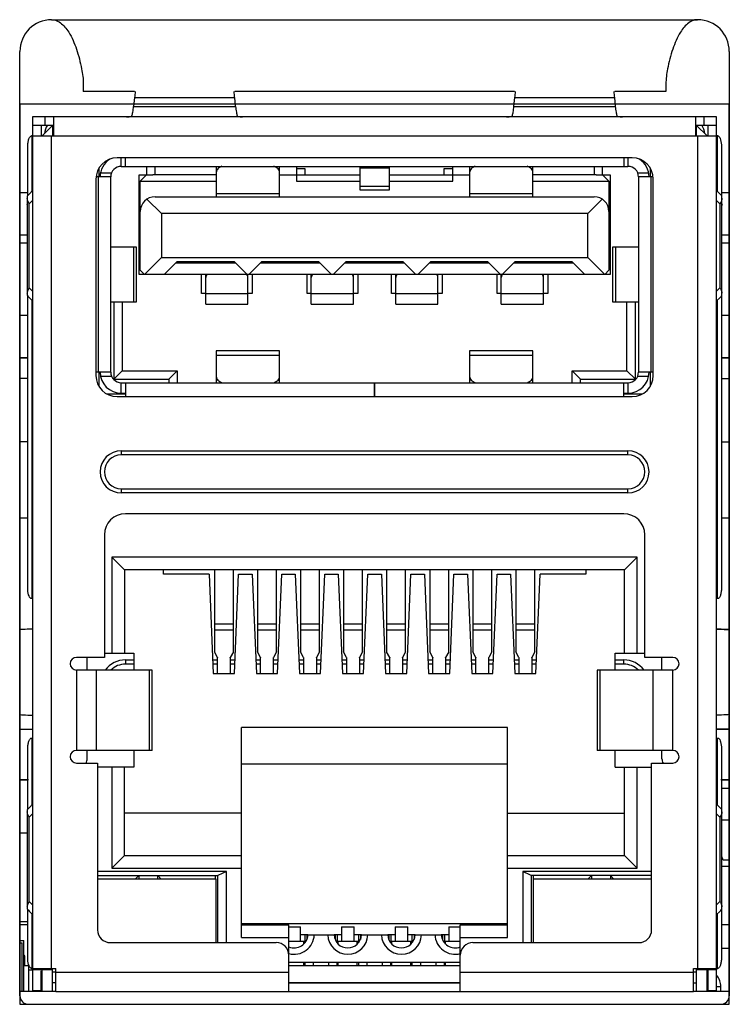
# Model space of a CAD drawing. Header units: millimetres. Extents: x 0 to 3905, y -1166 to 1110.
# Tile 76 of 155: x 1620 to 1637, y 871 to 894. Entities that reach past the tile are written whole.
import ezdxf

# ---------------------------------------------------------------- set-up
doc = ezdxf.new("R2010")
doc.units = ezdxf.units.MM
doc.header["$LTSCALE"] = 65.395
for name, color, linetype in [('100100452_DXF_CONTINUOUS_LINE', 7, 'CONTINUOUS'), ('100200351_DXF_CONTINUOUS_LINE', 7, 'CONTINUOUS'), ('100201489_DXF_CONTINUOUS_LINE', 7, 'CONTINUOUS'), ('100300152_DXF_CONTINUOUS_LINE', 7, 'CONTINUOUS'), ('100300159_DXF_CONTINUOUS_LINE', 7, 'CONTINUOUS'), ('100300849_DXF_CONTINUOUS_LINE', 7, 'CONTINUOUS'), ('910900013_DXF_CONTINUOUS_LINE', 7, 'CONTINUOUS'), ('910900585_DXF_CONTINUOUS_LINE', 7, 'CONTINUOUS'), ('DE-11-004220DXF_CONTINUOUS_LINE', 7, 'CONTINUOUS'), ('DE-11-053560DXF_CONTINUOUS_LINE', 7, 'CONTINUOUS'), ('DE-11-055623DXF_CONTINUOUS_LINE', 7, 'CONTINUOUS'), ('DE-14-037740DXF_CONTINUOUS_LINE', 7, 'CONTINUOUS'), ('LED-GREEN__1DXF_CONTINUOUS_LINE', 7, 'CONTINUOUS'), ('MV-20449REV1DXF_CONTINUOUS_LINE', 7, 'CONTINUOUS'), ('MV-20499-B_DXF_CONTINUOUS_LINE', 7, 'CONTINUOUS'), ('MV-20499-T_DXF_CONTINUOUS_LINE', 7, 'CONTINUOUS'), ('MV-23383REV1DXF_CONTINUOUS_LINE', 7, 'CONTINUOUS'), ('PCB-MV-20449DXF_CONTINUOUS_LINE', 7, 'CONTINUOUS'), ('RH2-C110PIN_DXF_CONTINUOUS_LINE', 7, 'CONTINUOUS'), ('RH2-C120__LODXF_CONTINUOUS_LINE', 7, 'CONTINUOUS'), ('RH2-C120__SHDXF_CONTINUOUS_LINE', 7, 'CONTINUOUS'), ('RH2-P110_RH2DXF_CONTINUOUS_LINE', 7, 'CONTINUOUS'), ('RH2-P120_DXF_CONTINUOUS_LINE', 7, 'CONTINUOUS'), ('RH2-S120__DXF_CONTINUOUS_LINE', 7, 'CONTINUOUS'), ('RH2-S130_RH2DXF_CONTINUOUS_LINE', 7, 'CONTINUOUS'), ('RH2-ZZ-0006_DXF_CONTINUOUS_LINE', 7, 'CONTINUOUS'), ('RUH-S110_RH2DXF_CONTINUOUS_LINE', 7, 'CONTINUOUS'), ('SC-PSF0M3X6-DXF_CONTINUOUS_LINE', 7, 'CONTINUOUS'), ('U34-MA1X-D1_DXF_CONTINUOUS_LINE', 7, 'CONTINUOUS'), ('Z26-RH2_T1_CDXF_CONTINUOUS_LINE', 7, 'CONTINUOUS')]:
    doc.layers.add(name, color=color, linetype=linetype)

msp = doc.modelspace()

# ---------------------------------------------------------------- linework, layer by layer
at = {"layer": '100100452_DXF_CONTINUOUS_LINE'}
msp.add_line((1620.112, 871.967), (1620.229, 871.967), dxfattribs=at)
at = {"layer": '100200351_DXF_CONTINUOUS_LINE'}
for p, q in [((1636.629, 876.158), (1636.816, 876.158)), ((1636.816, 875.408), (1636.641, 875.408)), ((1636.668, 874.458), (1636.641, 874.546)), ((1636.816, 874.458), (1636.668, 874.458))]:
    msp.add_line(p, q, dxfattribs=at)
at = {"layer": '100201489_DXF_CONTINUOUS_LINE'}
msp.add_line((1620.016, 875.108), (1620.191, 875.108), dxfattribs=at)
at = {"layer": '100300152_DXF_CONTINUOUS_LINE'}
for p, q in [((1620.016, 882.558), (1620.203, 882.558)), ((1636.629, 882.558), (1636.816, 882.558))]:
    msp.add_line(p, q, dxfattribs=at)
at = {"layer": '100300159_DXF_CONTINUOUS_LINE'}
for p, q in [((1620.016, 872.557), (1620.112, 872.557)), ((1620.112, 871.357), (1620.112, 872.557)), ((1620.112, 872.183), (1620.129, 872.183)), ((1620.129, 871.967), (1620.129, 872.183))]:
    msp.add_line(p, q, dxfattribs=at)
msp.add_arc((1620.082, 872.183), 0.0477, 0, 50.9828, dxfattribs=at)
at = {"layer": '100300849_DXF_CONTINUOUS_LINE'}
for p, q in [((1620.016, 872.932), (1620.203, 872.932)), ((1636.629, 872.932), (1636.816, 872.932))]:
    msp.add_line(p, q, dxfattribs=at)
at = {"layer": '910900013_DXF_CONTINUOUS_LINE'}
msp.add_line((1636.629, 872.373), (1636.816, 872.373), dxfattribs=at)
at = {"layer": '910900585_DXF_CONTINUOUS_LINE'}
for p in [(1620.016, 872.5), (1620.071, 871.357)]:
    msp.add_line(p, (1620.071, 872.5), dxfattribs=at)
at = {"layer": 'DE-11-004220DXF_CONTINUOUS_LINE'}
for p, q in [((1620.016, 890.257), (1620.191, 890.257)), ((1636.641, 890.257), (1636.816, 890.257)), ((1620.016, 889.257), (1620.191, 889.257)), ((1636.641, 889.257), (1636.816, 889.257)), ((1620.191, 889.057), (1620.016, 889.057)), ((1636.816, 889.057), (1636.641, 889.057)), ((1620.016, 887.357), (1620.203, 887.357)), ((1636.629, 887.357), (1636.816, 887.357)), ((1620.016, 886.357), (1620.203, 886.357)), ((1636.629, 886.357), (1636.816, 886.357))]:
    msp.add_line(p, q, dxfattribs=at)
at = {"layer": 'DE-11-053560DXF_CONTINUOUS_LINE'}
for p, q in [((1620.203, 886.34), (1620.016, 886.34)), ((1636.816, 886.34), (1636.629, 886.34)), ((1620.203, 885.857), (1620.016, 885.857)), ((1636.629, 885.857), (1636.816, 885.857)), ((1620.203, 884.357), (1620.016, 884.357)), ((1636.629, 884.357), (1636.816, 884.357))]:
    msp.add_line(p, q, dxfattribs=at)
at = {"layer": 'DE-11-055623DXF_CONTINUOUS_LINE'}
for p, q in [((1620.766, 894.347), (1636.066, 894.347)), ((1636.066, 894.347), (1636.038, 894.347)), ((1620.016, 871.247), (1620.016, 893.597)), ((1636.816, 893.597), (1636.816, 871.247)), ((1621.516, 892.827), (1621.516, 892.647)), ((1622.731, 892.647), (1621.516, 892.647)), ((1631.731, 892.647), (1625.102, 892.647)), ((1635.316, 892.647), (1634.102, 892.647)), ((1635.316, 892.827), (1635.316, 892.647)), ((1620.216, 871.047), (1636.616, 871.047))]:
    msp.add_line(p, q, dxfattribs=at)
for centre, radius, start, end in [((1620.766, 893.597), 0.75, 90, 180), ((1636.066, 893.597), 0.75, 0, 90), ((1620.216, 871.247), 0.2, 180, 270), ((1636.616, 871.247), 0.2, 270, 0)]:
    msp.add_arc(centre, radius, start, end, dxfattribs=at)
for points, knots in [([(1620.794, 894.347), (1620.809, 894.346), (1620.874, 894.335), (1620.934, 894.302), (1620.975, 894.272)], [0, 0, 0, 0, 0.223214, 1, 1, 1, 1]), ([(1620.975, 894.272), (1621.054, 894.214), (1621.212, 894.018), (1621.37, 893.641), (1621.476, 893.226), (1621.517, 892.946), (1621.516, 892.827)], [0, 0, 0, 0, 0.18695, 0.465701, 0.772344, 1, 1, 1, 1]), ([(1635.857, 894.272), (1635.778, 894.214), (1635.62, 894.018), (1635.462, 893.641), (1635.356, 893.226), (1635.315, 892.946), (1635.316, 892.827)], [0, 0, 0, 0, 0.18695, 0.465701, 0.772344, 1, 1, 1, 1]), ([(1636.038, 894.347), (1636.023, 894.346), (1635.958, 894.335), (1635.898, 894.302), (1635.857, 894.272)], [0, 0, 0, 0, 0.223214, 1, 1, 1, 1])]:
    msp.add_open_spline(points, degree=3, knots=knots, dxfattribs=at)
at = {"layer": 'DE-14-037740DXF_CONTINUOUS_LINE'}
msp.add_line((1636.641, 874.317), (1636.816, 874.317), dxfattribs=at)
at = {"layer": 'LED-GREEN__1DXF_CONTINUOUS_LINE'}
for p, q in [((1621.856, 874.017), (1624.656, 874.017)), ((1624.656, 874.017), (1624.656, 872.507)), ((1632.176, 872.507), (1632.176, 874.017)), ((1632.176, 874.017), (1634.976, 874.017))]:
    msp.add_line(p, q, dxfattribs=at)
at = {"layer": 'MV-20449REV1DXF_CONTINUOUS_LINE'}
for p, q in [((1620.016, 877.558), (1620.316, 877.558)), ((1636.516, 877.558), (1636.816, 877.558)), ((1620.016, 876.358), (1620.203, 876.358)), ((1636.629, 876.358), (1636.816, 876.358))]:
    msp.add_line(p, q, dxfattribs=at)
at = {"layer": 'MV-20499-B_DXF_CONTINUOUS_LINE'}
for p, q in [((1620.216, 876.358), (1620.016, 876.358)), ((1636.816, 876.358), (1636.616, 876.358))]:
    msp.add_line(p, q, dxfattribs=at)
at = {"layer": 'MV-20499-T_DXF_CONTINUOUS_LINE'}
for p, q in [((1620.316, 877.558), (1620.303, 877.558)), ((1636.816, 877.558), (1636.516, 877.558))]:
    msp.add_line(p, q, dxfattribs=at)
at = {"layer": 'MV-20499-T_DXF_CONTINUOUS_LINE', "const_width": 0.0118}
msp.add_lwpolyline([(1620.303, 877.558), (1620.016, 877.558)], dxfattribs=at)
at = {"layer": 'MV-23383REV1DXF_CONTINUOUS_LINE'}
for p, q in [((1620.016, 871.357), (1620.866, 871.357)), ((1635.966, 871.357), (1636.816, 871.357))]:
    msp.add_line(p, q, dxfattribs=at)
at = {"layer": 'PCB-MV-20449DXF_CONTINUOUS_LINE'}
for p, q in [((1620.016, 877.557), (1620.316, 877.557)), ((1636.516, 877.557), (1636.816, 877.557)), ((1620.016, 876.357), (1620.203, 876.357)), ((1636.629, 876.357), (1636.816, 876.357))]:
    msp.add_line(p, q, dxfattribs=at)
at = {"layer": 'RH2-C110PIN_DXF_CONTINUOUS_LINE'}
for p, q in [((1624.621, 881.327), (1624.621, 879.385)), ((1625.071, 879.385), (1625.071, 881.327)), ((1625.641, 881.327), (1625.641, 879.385)), ((1626.091, 879.385), (1626.091, 881.327)), ((1626.661, 881.327), (1626.661, 879.385)), ((1627.111, 879.385), (1627.111, 881.327)), ((1627.681, 881.327), (1627.681, 879.385)), ((1628.131, 879.385), (1628.131, 881.327)), ((1628.701, 881.327), (1628.701, 879.385)), ((1629.151, 879.385), (1629.151, 881.327)), ((1629.721, 881.327), (1629.721, 879.385)), ((1630.171, 879.385), (1630.171, 881.327)), ((1630.741, 881.327), (1630.741, 879.385)), ((1631.191, 879.385), (1631.191, 881.327)), ((1631.761, 881.327), (1631.761, 879.385)), ((1632.211, 879.385), (1632.211, 881.327)), ((1625.071, 880.039), (1624.621, 880.039)), ((1624.621, 879.909), (1625.071, 879.909)), ((1626.091, 880.039), (1625.641, 880.039)), ((1625.641, 879.909), (1626.091, 879.909)), ((1627.111, 880.039), (1626.661, 880.039)), ((1626.661, 879.909), (1627.111, 879.909)), ((1628.131, 880.039), (1627.681, 880.039)), ((1627.681, 879.909), (1628.131, 879.909)), ((1629.151, 880.039), (1628.701, 880.039)), ((1628.701, 879.909), (1629.151, 879.909)), ((1630.171, 880.039), (1629.721, 880.039)), ((1629.721, 879.909), (1630.171, 879.909)), ((1631.191, 880.039), (1630.741, 880.039)), ((1630.741, 879.909), (1631.191, 879.909)), ((1632.211, 880.039), (1631.761, 880.039)), ((1631.761, 879.909), (1632.211, 879.909)), ((1624.694, 879.255), (1624.621, 879.385)), ((1625.071, 879.385), (1624.998, 879.255)), ((1625.714, 879.255), (1625.641, 879.385)), ((1626.091, 879.385), (1626.018, 879.255)), ((1626.734, 879.255), (1626.661, 879.385)), ((1627.111, 879.385), (1627.038, 879.255)), ((1627.754, 879.255), (1627.681, 879.385)), ((1628.131, 879.385), (1628.058, 879.255)), ((1628.774, 879.255), (1628.701, 879.385)), ((1629.151, 879.385), (1629.078, 879.255)), ((1629.794, 879.255), (1629.721, 879.385)), ((1630.171, 879.385), (1630.098, 879.255)), ((1630.814, 879.255), (1630.741, 879.385)), ((1631.191, 879.385), (1631.118, 879.255)), ((1631.834, 879.255), (1631.761, 879.385)), ((1632.211, 879.385), (1632.138, 879.255)), ((1624.694, 879.255), (1624.696, 879.248)), ((1624.696, 878.877), (1624.696, 879.248)), ((1624.996, 879.248), (1624.998, 879.255)), ((1624.996, 879.248), (1624.996, 878.877)), ((1625.714, 879.255), (1625.716, 879.248)), ((1625.716, 878.877), (1625.716, 879.248)), ((1626.016, 879.248), (1626.018, 879.255)), ((1626.016, 879.248), (1626.016, 878.877)), ((1626.734, 879.255), (1626.736, 879.248)), ((1626.736, 878.877), (1626.736, 879.248)), ((1627.036, 879.248), (1627.038, 879.255)), ((1627.036, 879.248), (1627.036, 878.877)), ((1627.754, 879.255), (1627.756, 879.248)), ((1627.756, 878.877), (1627.756, 879.248)), ((1628.056, 879.248), (1628.058, 879.255)), ((1628.056, 879.248), (1628.056, 878.877)), ((1628.774, 879.255), (1628.776, 879.248)), ((1628.776, 878.877), (1628.776, 879.248)), ((1629.076, 879.248), (1629.078, 879.255)), ((1629.076, 879.248), (1629.076, 878.877)), ((1629.794, 879.255), (1629.796, 879.248)), ((1629.796, 878.877), (1629.796, 879.248)), ((1630.096, 879.248), (1630.098, 879.255)), ((1630.096, 879.248), (1630.096, 878.877)), ((1630.814, 879.255), (1630.816, 879.248)), ((1630.816, 878.877), (1630.816, 879.248)), ((1631.116, 879.248), (1631.118, 879.255)), ((1631.116, 879.248), (1631.116, 878.877)), ((1631.834, 879.255), (1631.836, 879.248)), ((1631.836, 878.877), (1631.836, 879.248)), ((1632.136, 879.248), (1632.138, 879.255)), ((1632.136, 879.248), (1632.136, 878.877))]:
    msp.add_line(p, q, dxfattribs=at)
at = {"layer": 'RH2-C120__LODXF_CONTINUOUS_LINE'}
for p, q in [((1627.631, 872.882), (1627.631, 872.532)), ((1627.631, 872.882), (1627.931, 872.882)), ((1627.931, 872.532), (1627.931, 872.882)), ((1630.171, 872.882), (1630.171, 872.532)), ((1630.171, 872.882), (1630.446, 872.882)), ((1627.631, 872.693), (1627.456, 872.693)), ((1627.481, 872.693), (1627.481, 872.583)), ((1627.531, 872.693), (1627.531, 872.532)), ((1628.106, 872.693), (1627.931, 872.693)), ((1628.031, 872.693), (1628.031, 872.532)), ((1628.081, 872.693), (1628.081, 872.583)), ((1630.171, 872.693), (1629.996, 872.693)), ((1630.021, 872.693), (1630.021, 872.583)), ((1630.071, 872.693), (1630.071, 872.532)), ((1628.055, 872.532), (1627.508, 872.532)), ((1627.556, 872.473), (1627.556, 872.532)), ((1628.006, 872.473), (1628.006, 872.532)), ((1630.446, 872.532), (1630.048, 872.532)), ((1630.096, 872.473), (1630.096, 872.532)), ((1627.556, 871.957), (1627.556, 872.037)), ((1628.006, 871.957), (1628.006, 872.037)), ((1630.096, 871.957), (1630.096, 872.037))]:
    msp.add_line(p, q, dxfattribs=at)
at = {"layer": 'RH2-C120__SHDXF_CONTINUOUS_LINE'}
for p, q in [((1626.386, 872.882), (1626.661, 872.882)), ((1626.661, 872.532), (1626.661, 872.882)), ((1628.901, 872.882), (1628.901, 872.532)), ((1628.901, 872.882), (1629.201, 872.882)), ((1629.201, 872.532), (1629.201, 872.882)), ((1626.836, 872.693), (1626.661, 872.693)), ((1626.761, 872.693), (1626.761, 872.532)), ((1626.811, 872.693), (1626.811, 872.583)), ((1628.901, 872.693), (1628.726, 872.693)), ((1628.751, 872.693), (1628.751, 872.583)), ((1628.801, 872.693), (1628.801, 872.532)), ((1629.376, 872.693), (1629.201, 872.693)), ((1629.301, 872.693), (1629.301, 872.532)), ((1629.351, 872.693), (1629.351, 872.583)), ((1626.785, 872.532), (1626.386, 872.532)), ((1626.736, 872.473), (1626.736, 872.532)), ((1629.325, 872.532), (1628.778, 872.532)), ((1628.826, 872.473), (1628.826, 872.532)), ((1629.276, 872.473), (1629.276, 872.532)), ((1626.736, 871.957), (1626.736, 872.037)), ((1628.826, 871.957), (1628.826, 872.037)), ((1629.276, 871.957), (1629.276, 872.037))]:
    msp.add_line(p, q, dxfattribs=at)
at = {"layer": 'RH2-P110_RH2DXF_CONTINUOUS_LINE'}
for p, q in [((1620.791, 891.847), (1620.541, 891.597)), ((1620.791, 891.847), (1620.791, 891.597)), ((1636.041, 891.597), (1636.041, 891.847)), ((1636.041, 891.847), (1636.291, 891.597)), ((1621.891, 890.627), (1621.891, 890.839)), ((1623.016, 890.877), (1623.016, 890.677)), ((1623.216, 890.677), (1623.216, 890.877)), ((1626.566, 890.827), (1626.766, 890.827)), ((1626.766, 890.827), (1626.766, 890.677)), ((1630.066, 890.677), (1630.066, 890.827)), ((1630.066, 890.827), (1630.266, 890.827)), ((1633.616, 890.877), (1633.616, 890.677)), ((1633.816, 890.677), (1633.816, 890.877)), ((1634.941, 890.839), (1634.941, 890.627)), ((1622.841, 888.317), (1622.841, 890.677)), ((1622.841, 890.677), (1623.166, 890.677)), ((1633.666, 890.677), (1633.991, 890.677)), ((1633.991, 890.677), (1633.991, 888.317)), ((1622.966, 888.317), (1622.841, 888.317)), ((1624.316, 887.867), (1624.316, 888.317)), ((1625.516, 888.317), (1625.516, 887.867)), ((1626.816, 887.867), (1626.816, 888.317)), ((1628.016, 888.317), (1628.016, 887.867)), ((1628.816, 887.867), (1628.816, 888.317)), ((1630.016, 888.317), (1630.016, 887.867)), ((1631.316, 887.867), (1631.316, 888.317)), ((1632.516, 888.317), (1632.516, 887.867)), ((1633.991, 888.317), (1633.866, 888.317)), ((1624.416, 887.867), (1624.316, 887.867)), ((1625.516, 887.867), (1625.416, 887.867)), ((1626.916, 887.867), (1626.816, 887.867)), ((1628.016, 887.867), (1627.916, 887.867)), ((1628.916, 887.867), (1628.816, 887.867)), ((1630.016, 887.867), (1629.916, 887.867)), ((1631.416, 887.867), (1631.316, 887.867)), ((1632.516, 887.867), (1632.416, 887.867)), ((1622.241, 887.667), (1622.241, 885.837)), ((1622.441, 887.667), (1622.441, 886.037)), ((1634.391, 886.037), (1634.391, 887.667)), ((1634.591, 885.837), (1634.591, 887.667)), ((1621.891, 885.665), (1621.891, 886.007)), ((1622.241, 885.837), (1622.441, 886.037)), ((1622.441, 886.037), (1623.741, 886.037)), ((1623.541, 885.837), (1623.741, 886.037)), ((1623.741, 886.037), (1623.741, 885.757)), ((1633.091, 885.757), (1633.091, 886.037)), ((1633.291, 885.837), (1633.091, 886.037)), ((1633.091, 886.037), (1634.391, 886.037)), ((1634.591, 885.837), (1634.391, 886.037)), ((1634.941, 886.007), (1634.941, 885.665)), ((1622.241, 885.837), (1623.541, 885.837)), ((1623.541, 885.837), (1623.541, 885.757)), ((1633.291, 885.757), (1633.291, 885.837)), ((1633.291, 885.837), (1634.591, 885.837)), ((1622.516, 885.487), (1622.08, 885.487)), ((1634.753, 885.487), (1634.316, 885.487)), ((1622.196, 881.627), (1622.196, 879.357)), ((1634.636, 881.627), (1622.196, 881.627)), ((1622.496, 881.327), (1622.196, 881.627)), ((1634.336, 881.327), (1634.636, 881.627)), ((1634.636, 879.357), (1634.636, 881.627)), ((1622.496, 881.327), (1622.496, 879.357)), ((1634.336, 881.327), (1622.496, 881.327)), ((1623.416, 881.227), (1623.416, 881.327)), ((1624.496, 881.227), (1623.416, 881.227)), ((1624.496, 881.227), (1624.596, 878.877)), ((1625.096, 878.877), (1625.196, 881.227)), ((1625.196, 881.227), (1625.516, 881.227)), ((1625.516, 881.227), (1625.616, 878.877)), ((1626.116, 878.877), (1626.216, 881.227)), ((1626.216, 881.227), (1626.536, 881.227)), ((1626.536, 881.227), (1626.636, 878.877)), ((1627.136, 878.877), (1627.236, 881.227)), ((1627.236, 881.227), (1627.556, 881.227)), ((1627.556, 881.227), (1627.656, 878.877)), ((1628.156, 878.877), (1628.256, 881.227)), ((1628.256, 881.227), (1628.576, 881.227)), ((1628.576, 881.227), (1628.676, 878.877)), ((1629.176, 878.877), (1629.276, 881.227)), ((1629.276, 881.227), (1629.596, 881.227)), ((1629.596, 881.227), (1629.696, 878.877)), ((1630.196, 878.877), (1630.296, 881.227)), ((1630.296, 881.227), (1630.616, 881.227)), ((1630.616, 881.227), (1630.716, 878.877)), ((1631.216, 878.877), (1631.316, 881.227)), ((1631.316, 881.227), (1631.636, 881.227)), ((1631.636, 881.227), (1631.736, 878.877)), ((1632.236, 878.877), (1632.336, 881.227)), ((1633.416, 881.227), (1632.336, 881.227)), ((1633.416, 881.327), (1633.416, 881.227)), ((1634.336, 879.357), (1634.336, 881.327)), ((1622.016, 879.357), (1622.716, 879.357)), ((1622.716, 879.357), (1622.716, 878.957)), ((1634.116, 878.957), (1634.116, 879.357)), ((1634.116, 879.357), (1634.816, 879.357)), ((1624.596, 878.877), (1625.096, 878.877)), ((1625.616, 878.877), (1626.116, 878.877)), ((1626.636, 878.877), (1627.136, 878.877)), ((1627.656, 878.877), (1628.156, 878.877)), ((1628.676, 878.877), (1629.176, 878.877)), ((1629.696, 878.877), (1630.196, 878.877)), ((1630.716, 878.877), (1631.216, 878.877)), ((1631.736, 878.877), (1632.236, 878.877)), ((1625.266, 872.627), (1625.266, 877.597)), ((1631.566, 877.597), (1625.266, 877.597)), ((1631.566, 872.627), (1631.566, 877.597)), ((1622.716, 877.057), (1622.716, 876.657)), ((1634.116, 876.657), (1634.116, 877.057)), ((1622.716, 876.657), (1621.856, 876.657)), ((1622.196, 876.657), (1622.196, 874.267)), ((1622.496, 874.567), (1622.496, 876.657)), ((1631.566, 876.727), (1625.266, 876.727)), ((1634.116, 876.657), (1634.976, 876.657)), ((1634.336, 874.567), (1634.336, 876.657)), ((1634.636, 874.267), (1634.636, 876.657)), ((1625.266, 875.567), (1622.496, 875.567)), ((1631.566, 875.567), (1634.336, 875.567)), ((1622.496, 874.567), (1622.196, 874.267)), ((1622.496, 874.567), (1625.266, 874.567)), ((1631.566, 874.567), (1634.336, 874.567)), ((1634.336, 874.567), (1634.636, 874.267)), ((1622.196, 874.267), (1625.266, 874.267)), ((1631.566, 874.267), (1634.636, 874.267)), ((1624.906, 874.192), (1621.856, 874.192)), ((1621.856, 874.092), (1624.706, 874.092)), ((1622.756, 874.017), (1622.831, 874.092)), ((1622.831, 874.092), (1622.831, 874.017)), ((1623.281, 874.017), (1623.281, 874.092)), ((1623.281, 874.092), (1623.356, 874.017)), ((1624.651, 874.017), (1624.651, 874.092)), ((1624.906, 874.192), (1624.706, 874.092)), ((1624.706, 872.507), (1624.706, 874.092)), ((1624.906, 872.507), (1624.906, 874.192)), ((1631.926, 874.192), (1631.926, 872.507)), ((1634.976, 874.192), (1631.926, 874.192)), ((1632.126, 874.092), (1631.926, 874.192)), ((1632.126, 874.092), (1632.126, 872.507)), ((1634.976, 874.092), (1632.126, 874.092)), ((1632.181, 874.017), (1632.181, 874.092)), ((1633.551, 874.092), (1633.476, 874.017)), ((1633.551, 874.092), (1633.551, 874.017)), ((1634.001, 874.092), (1634.001, 874.017)), ((1634.076, 874.017), (1634.001, 874.092)), ((1625.266, 872.957), (1631.566, 872.957)), ((1625.266, 872.927), (1626.386, 872.927)), ((1626.386, 872.207), (1626.386, 872.927)), ((1630.446, 872.207), (1630.446, 872.927)), ((1630.446, 872.927), (1631.566, 872.927)), ((1625.266, 872.627), (1626.386, 872.627)), ((1630.446, 872.627), (1631.566, 872.627)), ((1620.791, 871.357), (1620.791, 871.897)), ((1630.446, 871.957), (1626.386, 871.957)), ((1636.041, 871.357), (1636.041, 871.897)), ((1620.541, 871.357), (1620.541, 871.867)), ((1620.866, 871.807), (1620.791, 871.807)), ((1636.041, 871.807), (1635.966, 871.807)), ((1636.291, 871.357), (1636.291, 871.867)), ((1620.866, 871.557), (1620.791, 871.557)), ((1630.446, 871.557), (1626.386, 871.557)), ((1635.966, 871.557), (1636.041, 871.557))]:
    msp.add_line(p, q, dxfattribs=at)
at = {"layer": 'RH2-P120_DXF_CONTINUOUS_LINE'}
for p, q in [((1626.767, 872.507), (1626.736, 872.507)), ((1626.761, 872.507), (1626.761, 872.5)), ((1626.764, 872.504), (1626.761, 872.507)), ((1627.556, 872.507), (1627.525, 872.507)), ((1627.531, 872.507), (1627.528, 872.504)), ((1627.531, 872.5), (1627.531, 872.507)), ((1628.037, 872.507), (1628.006, 872.507)), ((1628.031, 872.507), (1628.031, 872.5)), ((1628.034, 872.504), (1628.031, 872.507)), ((1628.826, 872.507), (1628.795, 872.507)), ((1628.801, 872.507), (1628.798, 872.504)), ((1628.801, 872.5), (1628.801, 872.507)), ((1629.307, 872.507), (1629.276, 872.507)), ((1629.301, 872.507), (1629.301, 872.5)), ((1629.304, 872.504), (1629.301, 872.507)), ((1630.096, 872.507), (1630.065, 872.507)), ((1630.071, 872.507), (1630.068, 872.504)), ((1630.071, 872.5), (1630.071, 872.507)), ((1626.761, 872.037), (1626.761, 871.957)), ((1626.961, 872.037), (1626.961, 871.957)), ((1627.331, 871.957), (1627.331, 872.037)), ((1627.531, 871.957), (1627.531, 872.037)), ((1628.031, 872.037), (1628.031, 871.957)), ((1628.231, 872.037), (1628.231, 871.957)), ((1628.601, 871.957), (1628.601, 872.037)), ((1628.801, 871.957), (1628.801, 872.037)), ((1629.301, 872.037), (1629.301, 871.957)), ((1629.501, 872.037), (1629.501, 871.957)), ((1629.871, 871.957), (1629.871, 872.037)), ((1630.071, 871.957), (1630.071, 872.037))]:
    msp.add_line(p, q, dxfattribs=at)
at = {"layer": 'RH2-S120__DXF_CONTINUOUS_LINE'}
for p, q in [((1620.316, 891.847), (1620.316, 891.597)), ((1620.516, 891.847), (1620.516, 891.597)), ((1636.316, 891.597), (1636.316, 891.847)), ((1636.516, 891.597), (1636.516, 891.847)), ((1620.25, 890.236), (1620.316, 890.303)), ((1636.516, 890.303), (1636.583, 890.236)), ((1620.191, 890.169), (1620.191, 887.826)), ((1620.238, 889.993), (1620.316, 890.071)), ((1636.516, 890.071), (1636.594, 889.993)), ((1636.641, 887.826), (1636.641, 890.169)), ((1620.238, 888.001), (1620.238, 889.993)), ((1636.594, 889.993), (1636.594, 888.001)), ((1620.316, 887.923), (1620.238, 888.001)), ((1636.594, 888.001), (1636.516, 887.923)), ((1620.25, 887.758), (1620.316, 887.692)), ((1636.516, 887.692), (1636.583, 887.758)), ((1620.034, 879.914), (1620.016, 879.913)), ((1620.034, 879.914), (1620.016, 879.913)), ((1636.801, 879.913), (1636.816, 879.913)), ((1636.816, 879.913), (1636.801, 879.913)), ((1621.611, 878.957), (1621.611, 879.257)), ((1622.516, 879.197), (1622.516, 879.097)), ((1622.516, 879.197), (1622.716, 879.197)), ((1624.583, 879.197), (1624.696, 879.197)), ((1624.996, 879.197), (1625.11, 879.197)), ((1625.603, 879.197), (1625.716, 879.197)), ((1626.016, 879.197), (1626.13, 879.197)), ((1626.623, 879.197), (1626.736, 879.197)), ((1627.036, 879.197), (1627.15, 879.197)), ((1627.643, 879.197), (1627.756, 879.197)), ((1628.056, 879.197), (1628.17, 879.197)), ((1628.663, 879.197), (1628.776, 879.197)), ((1629.076, 879.197), (1629.19, 879.197)), ((1629.683, 879.197), (1629.796, 879.197)), ((1630.096, 879.197), (1630.21, 879.197)), ((1630.703, 879.197), (1630.816, 879.197)), ((1631.116, 879.197), (1631.23, 879.197)), ((1631.723, 879.197), (1631.836, 879.197)), ((1632.136, 879.197), (1632.25, 879.197)), ((1634.116, 879.197), (1634.316, 879.197)), ((1634.316, 879.097), (1634.316, 879.197)), ((1635.221, 878.957), (1635.221, 879.257)), ((1622.716, 879.097), (1622.516, 879.097)), ((1624.696, 879.097), (1624.587, 879.097)), ((1625.105, 879.097), (1624.996, 879.097)), ((1625.716, 879.097), (1625.607, 879.097)), ((1626.125, 879.097), (1626.016, 879.097)), ((1626.736, 879.097), (1626.627, 879.097)), ((1627.145, 879.097), (1627.036, 879.097)), ((1627.756, 879.097), (1627.647, 879.097)), ((1628.165, 879.097), (1628.056, 879.097)), ((1628.776, 879.097), (1628.667, 879.097)), ((1629.185, 879.097), (1629.076, 879.097)), ((1629.796, 879.097), (1629.687, 879.097)), ((1630.205, 879.097), (1630.096, 879.097)), ((1630.816, 879.097), (1630.707, 879.097)), ((1631.225, 879.097), (1631.116, 879.097)), ((1631.836, 879.097), (1631.727, 879.097)), ((1632.245, 879.097), (1632.136, 879.097)), ((1634.316, 879.097), (1634.116, 879.097)), ((1620.016, 877.902), (1620.016, 877.902)), ((1636.816, 877.902), (1636.816, 877.902)), ((1621.611, 876.857), (1621.611, 877.057)), ((1635.221, 876.857), (1635.221, 877.057)), ((1620.191, 875.649), (1620.191, 873.306)), ((1620.25, 875.716), (1620.316, 875.783)), ((1636.516, 875.783), (1636.583, 875.716)), ((1636.641, 873.306), (1636.641, 875.649)), ((1620.238, 875.473), (1620.316, 875.551)), ((1620.238, 873.481), (1620.238, 875.473)), ((1636.516, 875.551), (1636.594, 875.473)), ((1636.594, 875.473), (1636.594, 873.481)), ((1620.316, 873.403), (1620.238, 873.481)), ((1636.594, 873.481), (1636.516, 873.403)), ((1620.25, 873.238), (1620.316, 873.172)), ((1636.516, 873.172), (1636.583, 873.238)), ((1620.316, 871.897), (1620.316, 871.357)), ((1620.433, 871.867), (1620.433, 871.897)), ((1620.533, 871.867), (1620.533, 871.897)), ((1620.591, 871.897), (1620.591, 871.867)), ((1636.241, 871.867), (1636.241, 871.897)), ((1636.3, 871.897), (1636.3, 871.867)), ((1636.399, 871.897), (1636.399, 871.867)), ((1636.516, 871.357), (1636.516, 871.897)), ((1620.216, 871.864), (1620.216, 871.357)), ((1620.314, 871.857), (1620.216, 871.857)), ((1620.316, 871.867), (1620.791, 871.867)), ((1620.516, 871.357), (1620.516, 871.843)), ((1636.041, 871.867), (1636.516, 871.867)), ((1636.316, 871.357), (1636.316, 871.867)), ((1636.616, 871.457), (1636.519, 871.457)), ((1636.616, 871.357), (1636.616, 871.464)), ((1620.516, 871.367), (1620.316, 871.367)), ((1636.516, 871.367), (1636.316, 871.367))]:
    msp.add_line(p, q, dxfattribs=at)
for centre, radius, start, end in [((1620.724, 889.763), 0.67, 135.1027, 142.7347), ((1636.108, 889.763), 0.67, 37.2653, 44.8973), ((1620.725, 888.232), 0.671, 217.2694, 224.8931), ((1636.108, 888.231), 0.67, 315.1027, 322.7348), ((1622.516, 878.597), 0.6, 90, 143.1094), ((1634.316, 878.597), 0.6, 36.8932, 90), ((1622.516, 878.597), 0.5, 90, 133.9086), ((1634.316, 878.597), 0.5, 46.0911, 90), ((1621.411, 876.857), 0.2, 329.9043, 0), ((1635.421, 876.857), 0.2, 180, 210.1027), ((1620.724, 875.243), 0.67, 135.1027, 142.7347), ((1636.108, 875.243), 0.67, 37.2653, 44.8973), ((1620.725, 873.712), 0.671, 217.2694, 224.8931), ((1636.108, 873.711), 0.67, 315.1027, 322.7348), ((1620.626, 871.864), 0.41, 166.5196, 180), ((1636.206, 871.464), 0.41, 0, 40.3676)]:
    msp.add_arc(centre, radius, start, end, dxfattribs=at)
for points, knots in [([(1620.238, 889.993), (1620.231, 890.004), (1620.207, 890.043), (1620.191, 890.089), (1620.191, 890.122)], [0, 0, 0, 0, 0.279721, 1, 1, 1, 1]), ([(1636.641, 890.122), (1636.641, 890.112), (1636.636, 890.066), (1636.614, 890.023), (1636.594, 889.993)], [0, 0, 0, 0, 0.225756, 1, 1, 1, 1]), ([(1620.191, 887.872), (1620.191, 887.883), (1620.196, 887.929), (1620.218, 887.972), (1620.238, 888.001)], [0, 0, 0, 0, 0.225756, 1, 1, 1, 1]), ([(1636.594, 888.001), (1636.602, 887.991), (1636.626, 887.952), (1636.641, 887.906), (1636.641, 887.872)], [0, 0, 0, 0, 0.279721, 1, 1, 1, 1]), ([(1620.316, 879.927), (1620.292, 879.926), (1620.198, 879.922), (1620.104, 879.917), (1620.034, 879.914)], [0, 0, 0, 0, 0.25775, 1, 1, 1, 1]), ([(1620.316, 879.927), (1620.292, 879.926), (1620.198, 879.922), (1620.104, 879.917), (1620.034, 879.914)], [0, 0, 0, 0, 0.257733, 1, 1, 1, 1]), ([(1636.516, 879.927), (1636.541, 879.926), (1636.635, 879.922), (1636.73, 879.917), (1636.801, 879.913)], [0, 0, 0, 0, 0.257804, 1, 1, 1, 1]), ([(1636.801, 879.913), (1636.778, 879.915), (1636.683, 879.919), (1636.588, 879.924), (1636.517, 879.927)], [0, 0, 0, 0, 0.241659, 1, 1, 1, 1]), ([(1620.016, 877.902), (1620.04, 877.901), (1620.14, 877.896), (1620.24, 877.891), (1620.316, 877.888)], [0, 0, 0, 0, 0.241044, 1, 1, 1, 1]), ([(1636.816, 877.902), (1636.792, 877.901), (1636.692, 877.896), (1636.592, 877.891), (1636.516, 877.888)], [0, 0, 0, 0, 0.241044, 1, 1, 1, 1]), ([(1620.238, 875.473), (1620.231, 875.484), (1620.207, 875.523), (1620.191, 875.569), (1620.191, 875.602)], [0, 0, 0, 0, 0.279721, 1, 1, 1, 1]), ([(1636.641, 875.602), (1636.641, 875.592), (1636.636, 875.546), (1636.614, 875.503), (1636.594, 875.473)], [0, 0, 0, 0, 0.225756, 1, 1, 1, 1]), ([(1620.191, 873.352), (1620.191, 873.363), (1620.196, 873.409), (1620.218, 873.452), (1620.238, 873.481)], [0, 0, 0, 0, 0.225756, 1, 1, 1, 1]), ([(1636.594, 873.481), (1636.602, 873.471), (1636.626, 873.432), (1636.641, 873.386), (1636.641, 873.352)], [0, 0, 0, 0, 0.279721, 1, 1, 1, 1])]:
    msp.add_open_spline(points, degree=3, knots=knots, dxfattribs=at)
at = {"layer": 'RH2-S130_RH2DXF_CONTINUOUS_LINE'}
for p, q in [((1622.416, 890.877), (1622.416, 891.077)), ((1622.516, 890.877), (1622.516, 891.077)), ((1634.316, 891.077), (1634.316, 890.877)), ((1634.416, 891.077), (1634.416, 890.877)), ((1622.416, 890.877), (1634.416, 890.877)), ((1624.666, 890.877), (1624.666, 890.157)), ((1626.166, 890.157), (1626.166, 890.877)), ((1628.066, 890.877), (1628.066, 890.318)), ((1628.766, 890.835), (1628.066, 890.835)), ((1628.766, 890.318), (1628.766, 890.877)), ((1630.666, 890.877), (1630.666, 890.157)), ((1632.166, 890.157), (1632.166, 890.877)), ((1622.166, 890.627), (1621.819, 890.627)), ((1621.87, 890.627), (1621.87, 886.007)), ((1621.926, 890.727), (1622.187, 890.727)), ((1622.166, 886.007), (1622.166, 890.627)), ((1634.645, 890.727), (1634.906, 890.727)), ((1634.666, 890.627), (1634.666, 886.007)), ((1635.013, 890.627), (1634.666, 890.627)), ((1634.963, 886.007), (1634.963, 890.627)), ((1628.766, 890.403), (1628.066, 890.403)), ((1628.066, 890.318), (1628.766, 890.318)), ((1626.166, 890.224), (1624.666, 890.224)), ((1632.166, 890.224), (1630.666, 890.224)), ((1622.78, 888.967), (1622.166, 888.967)), ((1622.707, 888.967), (1622.707, 887.667)), ((1622.78, 887.667), (1622.78, 888.967)), ((1634.052, 888.967), (1634.052, 887.667)), ((1634.666, 888.967), (1634.052, 888.967)), ((1634.126, 887.667), (1634.126, 888.967)), ((1622.166, 887.667), (1622.78, 887.667)), ((1634.052, 887.667), (1634.666, 887.667)), ((1624.666, 886.509), (1624.666, 885.757)), ((1626.166, 886.509), (1624.666, 886.509)), ((1624.666, 886.411), (1626.166, 886.411)), ((1626.166, 885.757), (1626.166, 886.509)), ((1630.666, 886.509), (1630.666, 885.757)), ((1632.166, 886.509), (1630.666, 886.509)), ((1630.666, 886.411), (1632.166, 886.411)), ((1632.166, 885.757), (1632.166, 886.509)), ((1622.166, 886.007), (1621.816, 886.007)), ((1622.187, 885.907), (1621.926, 885.907)), ((1634.906, 885.907), (1634.645, 885.907)), ((1635.016, 886.007), (1634.666, 886.007)), ((1622.416, 885.507), (1622.416, 885.757)), ((1622.416, 885.757), (1628.415, 885.757)), ((1622.516, 885.757), (1622.516, 885.427)), ((1628.415, 885.757), (1628.415, 885.427)), ((1628.417, 885.427), (1628.417, 885.757)), ((1628.417, 885.757), (1634.416, 885.757)), ((1634.316, 885.427), (1634.316, 885.757)), ((1634.416, 885.757), (1634.416, 885.507)), ((1622.416, 885.507), (1622.516, 885.507)), ((1634.316, 885.507), (1634.416, 885.507))]:
    msp.add_line(p, q, dxfattribs=at)
for centre, radius, start, end in [((1622.416, 890.627), 0.5, 123.1551, 180), ((1634.416, 890.627), 0.5, 0, 56.8332), ((1622.416, 890.627), 0.25, 90, 180), ((1634.416, 890.627), 0.25, 0, 90), ((1622.416, 886.007), 0.5, 180, 270), ((1622.416, 886.007), 0.25, 180, 270), ((1634.416, 886.007), 0.5, 270, 0), ((1634.416, 886.007), 0.25, 270, 0)]:
    msp.add_arc(centre, radius, start, end, dxfattribs=at)
for points, knots in [([(1624.8, 890.878), (1624.781, 890.871), (1624.745, 890.855), (1624.702, 890.82), (1624.673, 890.779), (1624.666, 890.747), (1624.666, 890.732)], [0, 0, 0, 0, 0.290487, 0.552231, 0.78542, 1, 1, 1, 1]), ([(1626.166, 890.732), (1626.166, 890.747), (1626.159, 890.779), (1626.131, 890.82), (1626.087, 890.855), (1626.052, 890.871), (1626.032, 890.878)], [0, 0, 0, 0, 0.214587, 0.447783, 0.709524, 1, 1, 1, 1]), ([(1630.8, 890.878), (1630.781, 890.871), (1630.745, 890.855), (1630.702, 890.82), (1630.673, 890.779), (1630.666, 890.747), (1630.666, 890.732)], [0, 0, 0, 0, 0.290487, 0.552231, 0.78542, 1, 1, 1, 1]), ([(1632.166, 890.732), (1632.166, 890.747), (1632.159, 890.779), (1632.131, 890.82), (1632.087, 890.855), (1632.052, 890.871), (1632.032, 890.878)], [0, 0, 0, 0, 0.214587, 0.447783, 0.709524, 1, 1, 1, 1]), ([(1624.666, 885.904), (1624.666, 885.889), (1624.673, 885.856), (1624.703, 885.814), (1624.749, 885.78), (1624.785, 885.764), (1624.805, 885.757)], [0, 0, 0, 0, 0.213772, 0.446741, 0.708906, 1, 1, 1, 1]), ([(1626.027, 885.757), (1626.047, 885.764), (1626.084, 885.78), (1626.129, 885.814), (1626.159, 885.856), (1626.166, 885.889), (1626.166, 885.904)], [0, 0, 0, 0, 0.291102, 0.553268, 0.786232, 1, 1, 1, 1]), ([(1630.666, 885.904), (1630.666, 885.889), (1630.673, 885.856), (1630.703, 885.814), (1630.749, 885.78), (1630.785, 885.764), (1630.805, 885.757)], [0, 0, 0, 0, 0.213772, 0.446741, 0.708906, 1, 1, 1, 1]), ([(1632.027, 885.757), (1632.047, 885.764), (1632.084, 885.78), (1632.129, 885.814), (1632.159, 885.856), (1632.166, 885.889), (1632.166, 885.904)], [0, 0, 0, 0, 0.291102, 0.553268, 0.786232, 1, 1, 1, 1])]:
    msp.add_open_spline(points, degree=3, knots=knots, dxfattribs=at)
at = {"layer": 'RH2-ZZ-0006_DXF_CONTINUOUS_LINE'}
for p, q in [((1620.016, 892.347), (1620.016, 871.047)), ((1636.816, 892.347), (1620.016, 892.347)), ((1636.816, 871.047), (1636.816, 892.347)), ((1620.016, 871.047), (1636.816, 871.047))]:
    msp.add_line(p, q, dxfattribs=at)
at = {"layer": 'RUH-S110_RH2DXF_CONTINUOUS_LINE'}
for p, q in [((1622.731, 892.502), (1622.709, 892.296)), ((1622.731, 892.502), (1625.102, 892.502)), ((1625.123, 892.296), (1625.102, 892.502)), ((1631.731, 892.502), (1631.709, 892.296)), ((1631.731, 892.502), (1634.102, 892.502)), ((1634.123, 892.296), (1634.102, 892.502)), ((1622.709, 892.296), (1625.123, 892.296)), ((1631.709, 892.296), (1634.123, 892.296)), ((1620.316, 892.047), (1620.316, 891.847)), ((1636.516, 892.047), (1620.316, 892.047)), ((1620.616, 891.847), (1620.616, 892.047)), ((1620.816, 891.597), (1620.816, 892.047)), ((1636.016, 892.047), (1636.016, 891.597)), ((1636.216, 892.047), (1636.216, 891.847)), ((1636.516, 891.847), (1636.516, 892.047)), ((1620.816, 891.847), (1620.316, 891.847)), ((1636.516, 891.847), (1636.016, 891.847)), ((1620.304, 891.597), (1620.289, 891.597)), ((1620.304, 890.291), (1620.304, 891.597)), ((1620.316, 891.597), (1620.316, 871.897)), ((1620.316, 891.597), (1636.516, 891.597)), ((1620.766, 871.897), (1620.766, 891.597)), ((1636.066, 891.597), (1636.066, 871.897)), ((1636.516, 871.897), (1636.516, 891.597)), ((1636.544, 891.597), (1636.516, 891.597)), ((1636.528, 891.597), (1636.528, 890.291)), ((1620.203, 890.184), (1620.203, 891.347)), ((1636.629, 891.347), (1636.629, 890.184)), ((1634.516, 891.077), (1622.316, 891.077)), ((1621.816, 890.577), (1621.816, 885.927)), ((1635.016, 885.927), (1635.016, 890.577)), ((1620.191, 889.976), (1620.177, 889.973)), ((1620.177, 889.973), (1620.191, 889.941)), ((1636.655, 889.973), (1636.641, 889.976)), ((1636.641, 889.941), (1636.655, 889.973)), ((1620.203, 880.897), (1620.203, 887.81)), ((1636.629, 887.81), (1636.629, 880.897)), ((1620.304, 880.647), (1620.304, 887.704)), ((1636.528, 887.704), (1636.528, 880.647)), ((1622.316, 885.427), (1634.516, 885.427)), ((1622.416, 884.147), (1622.416, 884.047)), ((1622.416, 884.147), (1634.416, 884.147)), ((1634.416, 884.047), (1622.416, 884.047)), ((1634.416, 884.047), (1634.416, 884.147)), ((1622.416, 883.247), (1622.416, 883.147)), ((1622.416, 883.247), (1634.416, 883.247)), ((1634.416, 883.147), (1622.416, 883.147)), ((1634.416, 883.147), (1634.416, 883.247)), ((1634.316, 882.657), (1622.516, 882.657)), ((1622.016, 882.157), (1622.016, 879.257)), ((1634.816, 879.257), (1634.816, 882.157)), ((1620.304, 880.647), (1620.289, 880.647)), ((1636.544, 880.647), (1636.516, 880.647)), ((1622.016, 879.257), (1621.356, 879.257)), ((1635.476, 879.257), (1634.816, 879.257)), ((1621.356, 878.957), (1621.356, 877.057)), ((1623.147, 878.957), (1621.356, 878.957)), ((1621.826, 877.057), (1621.826, 878.957)), ((1623.074, 878.957), (1623.074, 877.057)), ((1623.147, 877.057), (1623.147, 878.957)), ((1633.686, 878.957), (1633.686, 877.057)), ((1635.476, 878.957), (1633.686, 878.957)), ((1633.758, 877.057), (1633.758, 878.957)), ((1635.006, 878.957), (1635.006, 877.057)), ((1635.476, 877.057), (1635.476, 878.957)), ((1620.289, 877.347), (1620.316, 877.347)), ((1620.304, 875.771), (1620.304, 877.347)), ((1636.528, 877.347), (1636.528, 875.771)), ((1636.528, 877.347), (1636.544, 877.347)), ((1620.203, 875.664), (1620.203, 877.097)), ((1623.147, 877.057), (1621.356, 877.057)), ((1635.476, 877.057), (1633.686, 877.057)), ((1636.629, 877.097), (1636.629, 875.664)), ((1621.356, 876.757), (1621.856, 876.757)), ((1621.856, 876.757), (1621.856, 872.807)), ((1634.976, 872.807), (1634.976, 876.757)), ((1634.976, 876.757), (1635.476, 876.757)), ((1620.203, 872.147), (1620.203, 873.29)), ((1636.629, 873.29), (1636.629, 872.147)), ((1620.304, 871.897), (1620.304, 873.184)), ((1636.528, 873.184), (1636.528, 871.897)), ((1622.156, 872.507), (1626.086, 872.507)), ((1630.746, 872.507), (1634.676, 872.507)), ((1626.386, 871.347), (1626.386, 872.207)), ((1630.446, 871.347), (1630.446, 872.207)), ((1620.289, 871.897), (1620.316, 871.897)), ((1620.316, 871.897), (1620.866, 871.897)), ((1620.866, 871.347), (1620.866, 871.897)), ((1635.966, 871.347), (1635.966, 871.897)), ((1635.966, 871.897), (1636.516, 871.897)), ((1636.528, 871.897), (1636.544, 871.897)), ((1626.386, 871.797), (1620.866, 871.797)), ((1635.966, 871.797), (1630.446, 871.797)), ((1630.446, 871.547), (1626.386, 871.547)), ((1620.866, 871.347), (1635.966, 871.347))]:
    msp.add_line(p, q, dxfattribs=at)
for centre, radius, start, end in [((1648.412, 889.842), 25.819, 173.7624, 174.0864), ((1648.381, 889.846), 25.788, 173.7635, 174.0871), ((1598.555, 889.75), 26.689, 5.9189, 6.2324), ((1598.71, 889.766), 26.533, 5.9189, 6.2336), ((1657.412, 889.842), 25.819, 173.7624, 174.0864), ((1658.123, 889.766), 26.533, 173.7664, 174.0811), ((1607.555, 889.75), 26.689, 5.9189, 6.2324), ((1608.451, 889.846), 25.788, 5.9129, 6.2365), ((1621.041, 891.597), 0.45, 146.1942, 173.1474), ((1635.791, 891.597), 0.45, 6.8544, 33.8068), ((1622.316, 890.577), 0.5, 90, 180), ((1634.516, 890.577), 0.5, 0, 90), ((1622.316, 885.927), 0.5, 180, 270), ((1634.516, 885.927), 0.5, 270, 0), ((1622.416, 883.647), 0.5, 90, 270), ((1622.416, 883.647), 0.4, 90, 270), ((1634.416, 883.647), 0.5, 270, 90), ((1634.416, 883.647), 0.4, 270, 90), ((1622.516, 882.157), 0.5, 90, 180), ((1634.316, 882.157), 0.5, 0, 90), ((1621.356, 879.107), 0.15, 90, 270), ((1635.476, 879.107), 0.15, 270, 90), ((1621.356, 876.907), 0.15, 90, 270), ((1635.476, 876.907), 0.15, 270, 90), ((1622.156, 872.807), 0.3, 180, 270), ((1634.676, 872.807), 0.3, 270, 0), ((1626.086, 872.207), 0.3, 360, 90), ((1630.746, 872.207), 0.3, 90, 180)]:
    msp.add_arc(centre, radius, start, end, dxfattribs=at)
for points, knots in [([(1622.67, 892.073), (1622.68, 892.1), (1622.693, 892.175), (1622.703, 892.25), (1622.709, 892.296)], [0, 0, 0, 0, 0.384221, 1, 1, 1, 1]), ([(1625.123, 892.296), (1625.129, 892.25), (1625.139, 892.175), (1625.152, 892.1), (1625.162, 892.073)], [0, 0, 0, 0, 0.616327, 1, 1, 1, 1]), ([(1631.709, 892.296), (1631.703, 892.25), (1631.693, 892.175), (1631.68, 892.101), (1631.67, 892.073)], [0, 0, 0, 0, 0.615668, 1, 1, 1, 1]), ([(1634.162, 892.073), (1634.152, 892.1), (1634.139, 892.175), (1634.129, 892.25), (1634.123, 892.296)], [0, 0, 0, 0, 0.384222, 1, 1, 1, 1]), ([(1620.203, 891.347), (1620.203, 891.379), (1620.207, 891.439), (1620.221, 891.509), (1620.24, 891.554), (1620.256, 891.582), (1620.276, 891.597), (1620.289, 891.597)], [0, 0, 0, 0, 0.344937, 0.644134, 0.765287, 0.863884, 1, 1, 1, 1]), ([(1636.562, 891.592), (1636.573, 891.584), (1636.594, 891.556), (1636.622, 891.474), (1636.629, 891.4), (1636.629, 891.347)], [0, 0, 0, 0, 0.159238, 0.390008, 1, 1, 1, 1]), ([(1620.271, 880.653), (1620.259, 880.66), (1620.239, 880.689), (1620.21, 880.771), (1620.203, 880.845), (1620.203, 880.897)], [0, 0, 0, 0, 0.159238, 0.390008, 1, 1, 1, 1]), ([(1636.629, 880.897), (1636.629, 880.865), (1636.625, 880.806), (1636.611, 880.736), (1636.593, 880.691), (1636.576, 880.663), (1636.556, 880.647), (1636.544, 880.647)], [0, 0, 0, 0, 0.344937, 0.644134, 0.765287, 0.863884, 1, 1, 1, 1]), ([(1620.203, 877.097), (1620.203, 877.129), (1620.207, 877.189), (1620.221, 877.259), (1620.24, 877.304), (1620.256, 877.332), (1620.276, 877.347), (1620.289, 877.347)], [0, 0, 0, 0, 0.344943, 0.644138, 0.765289, 0.863885, 1, 1, 1, 1]), ([(1636.562, 877.342), (1636.573, 877.335), (1636.594, 877.306), (1636.622, 877.224), (1636.629, 877.15), (1636.629, 877.097)], [0, 0, 0, 0, 0.159219, 0.389981, 1, 1, 1, 1]), ([(1620.271, 871.903), (1620.259, 871.91), (1620.239, 871.939), (1620.21, 872.021), (1620.203, 872.095), (1620.203, 872.147)], [0, 0, 0, 0, 0.159219, 0.389981, 1, 1, 1, 1]), ([(1636.629, 872.147), (1636.629, 872.115), (1636.625, 872.056), (1636.611, 871.986), (1636.593, 871.941), (1636.576, 871.913), (1636.556, 871.897), (1636.544, 871.897)], [0, 0, 0, 0, 0.344943, 0.644138, 0.765289, 0.863885, 1, 1, 1, 1])]:
    msp.add_open_spline(points, degree=3, knots=knots, dxfattribs=at)
for points in [[(1622.542, 892.047), (1622.584, 892.047), (1622.625, 892.052), (1622.666, 892.061)], [(1622.666, 892.061), (1622.667, 892.065), (1622.669, 892.069), (1622.67, 892.073)], [(1625.162, 892.073), (1625.163, 892.069), (1625.165, 892.065), (1625.167, 892.061)], [(1625.167, 892.061), (1625.207, 892.052), (1625.249, 892.047), (1625.29, 892.047)], [(1631.542, 892.047), (1631.584, 892.047), (1631.625, 892.052), (1631.666, 892.061)], [(1631.67, 892.073), (1631.669, 892.069), (1631.667, 892.065), (1631.666, 892.061)], [(1634.167, 892.061), (1634.165, 892.065), (1634.163, 892.069), (1634.162, 892.073)], [(1634.167, 892.061), (1634.207, 892.052), (1634.249, 892.047), (1634.29, 892.047)], [(1636.544, 891.597), (1636.55, 891.597), (1636.556, 891.595), (1636.562, 891.592)], [(1620.289, 880.647), (1620.282, 880.647), (1620.276, 880.65), (1620.271, 880.653)], [(1636.544, 877.347), (1636.55, 877.347), (1636.556, 877.345), (1636.562, 877.342)], [(1620.289, 871.897), (1620.282, 871.897), (1620.276, 871.9), (1620.271, 871.903)]]:
    msp.add_open_spline(points, degree=3, dxfattribs=at)
at = {"layer": 'SC-PSF0M3X6-DXF_CONTINUOUS_LINE'}
msp.add_line((1620.016, 873.007), (1620.203, 873.007), dxfattribs=at)
at = {"layer": 'U34-MA1X-D1_DXF_CONTINUOUS_LINE'}
for p, q in [((1626.566, 890.877), (1626.566, 890.527)), ((1630.266, 890.527), (1630.266, 890.877)), ((1622.866, 890.527), (1623.016, 890.677)), ((1624.666, 890.677), (1623.166, 890.677)), ((1626.166, 890.677), (1628.066, 890.677)), ((1628.766, 890.677), (1630.666, 890.677)), ((1633.666, 890.677), (1632.166, 890.677)), ((1633.816, 890.677), (1633.966, 890.527)), ((1622.866, 888.417), (1622.866, 890.527)), ((1622.866, 890.527), (1624.666, 890.527)), ((1626.566, 890.527), (1628.066, 890.527)), ((1628.766, 890.527), (1630.266, 890.527)), ((1632.166, 890.527), (1633.966, 890.527)), ((1633.966, 890.527), (1633.966, 888.417)), ((1623.024, 890.1), (1623.366, 889.757)), ((1623.216, 890.157), (1633.616, 890.157)), ((1633.466, 889.757), (1633.809, 890.1)), ((1623.366, 889.757), (1623.366, 888.717)), ((1633.466, 889.757), (1623.366, 889.757)), ((1633.466, 888.717), (1633.466, 889.757)), ((1622.966, 888.317), (1623.366, 888.717)), ((1623.366, 888.717), (1633.466, 888.717)), ((1633.466, 888.717), (1633.866, 888.317)), ((1623.736, 888.617), (1623.436, 888.317)), ((1623.716, 888.597), (1625.116, 888.597)), ((1625.096, 888.617), (1623.736, 888.617)), ((1625.396, 888.317), (1625.096, 888.617)), ((1625.736, 888.617), (1625.436, 888.317)), ((1625.716, 888.597), (1627.116, 888.597)), ((1627.096, 888.617), (1625.736, 888.617)), ((1627.396, 888.317), (1627.096, 888.617)), ((1627.736, 888.617), (1627.436, 888.317)), ((1627.716, 888.597), (1629.116, 888.597)), ((1629.096, 888.617), (1627.736, 888.617)), ((1629.396, 888.317), (1629.096, 888.617)), ((1629.736, 888.617), (1629.436, 888.317)), ((1629.716, 888.597), (1631.116, 888.597)), ((1631.096, 888.617), (1629.736, 888.617)), ((1631.396, 888.317), (1631.096, 888.617)), ((1631.736, 888.617), (1631.436, 888.317)), ((1631.716, 888.597), (1633.116, 888.597)), ((1633.096, 888.617), (1631.736, 888.617)), ((1633.396, 888.317), (1633.096, 888.617)), ((1622.966, 888.317), (1622.866, 888.417)), ((1633.866, 888.317), (1622.966, 888.317)), ((1624.416, 887.617), (1624.416, 888.317)), ((1625.403, 888.296), (1625.393, 888.315)), ((1625.403, 888.317), (1625.403, 888.296)), ((1625.416, 887.617), (1625.416, 888.317)), ((1626.916, 887.617), (1626.916, 888.317)), ((1626.94, 888.312), (1626.94, 888.317)), ((1626.944, 888.317), (1626.94, 888.312)), ((1627.916, 887.617), (1627.916, 888.317)), ((1628.916, 887.617), (1628.916, 888.317)), ((1629.892, 888.312), (1629.888, 888.317)), ((1629.892, 888.317), (1629.892, 888.312)), ((1629.916, 887.617), (1629.916, 888.317)), ((1631.416, 887.617), (1631.416, 888.317)), ((1631.429, 888.296), (1631.429, 888.317)), ((1631.44, 888.315), (1631.429, 888.296)), ((1632.416, 887.617), (1632.416, 888.317)), ((1633.966, 888.417), (1633.866, 888.317)), ((1625.416, 887.863), (1624.416, 887.863)), ((1627.916, 887.863), (1626.916, 887.863)), ((1629.916, 887.863), (1628.916, 887.863)), ((1632.416, 887.863), (1631.416, 887.863)), ((1624.416, 887.617), (1625.416, 887.617)), ((1626.916, 887.617), (1627.916, 887.617)), ((1628.916, 887.617), (1629.916, 887.617)), ((1631.416, 887.617), (1632.416, 887.617))]:
    msp.add_line(p, q, dxfattribs=at)
for centre, radius, start, end in [((1623.216, 889.807), 0.35, 90, 180), ((1633.616, 889.807), 0.35, 0, 90), ((1631.526, 888.243), 0.111, 151.0216, 157.1691)]:
    msp.add_arc(centre, radius, start, end, dxfattribs=at)
for points, knots in [([(1624.444, 888.318), (1624.44, 888.312), (1624.424, 888.292), (1624.416, 888.266), (1624.416, 888.247)], [0, 0, 0, 0, 0.261605, 1, 1, 1, 1]), ([(1626.94, 888.312), (1626.936, 888.307), (1626.923, 888.288), (1626.916, 888.264), (1626.916, 888.247)], [0, 0, 0, 0, 0.260173, 1, 1, 1, 1]), ([(1627.916, 888.247), (1627.916, 888.266), (1627.908, 888.292), (1627.893, 888.312), (1627.888, 888.317)], [0, 0, 0, 0, 0.738458, 1, 1, 1, 1]), ([(1628.944, 888.317), (1628.94, 888.312), (1628.924, 888.292), (1628.916, 888.266), (1628.916, 888.247)], [0, 0, 0, 0, 0.261557, 1, 1, 1, 1]), ([(1629.916, 888.247), (1629.916, 888.264), (1629.91, 888.288), (1629.896, 888.307), (1629.892, 888.312)], [0, 0, 0, 0, 0.739837, 1, 1, 1, 1]), ([(1632.416, 888.247), (1632.416, 888.266), (1632.408, 888.292), (1632.392, 888.313), (1632.388, 888.318)], [0, 0, 0, 0, 0.738414, 1, 1, 1, 1])]:
    msp.add_open_spline(points, degree=3, knots=knots, dxfattribs=at)
for points in [[(1625.416, 888.247), (1625.416, 888.264), (1625.411, 888.281), (1625.403, 888.296)], [(1631.424, 888.286), (1631.419, 888.273), (1631.416, 888.26), (1631.416, 888.247)]]:
    msp.add_open_spline(points, degree=3, dxfattribs=at)
at = {"layer": 'Z26-RH2_T1_CDXF_CONTINUOUS_LINE'}
for p, q in [((1626.836, 872.693), (1627.456, 872.693)), ((1628.106, 872.693), (1628.726, 872.693)), ((1629.376, 872.693), (1629.996, 872.693)), ((1630.446, 872.037), (1626.386, 872.037))]:
    msp.add_line(p, q, dxfattribs=at)
for centre, radius, start, end in [((1626.511, 872.707), 0.475, 254.7416, 358.2394), ((1626.511, 872.707), 0.325, 247.3576, 357.4263), ((1627.781, 872.707), 0.475, 181.7606, 358.2394), ((1627.781, 872.707), 0.325, 182.5737, 357.4263), ((1629.051, 872.707), 0.475, 181.7606, 358.2394), ((1629.051, 872.707), 0.325, 182.5737, 357.4263), ((1630.321, 872.707), 0.475, 181.7606, 285.2583), ((1630.321, 872.707), 0.325, 182.5737, 292.6402)]:
    msp.add_arc(centre, radius, start, end, dxfattribs=at)

doc.saveas('drawing.dxf')
